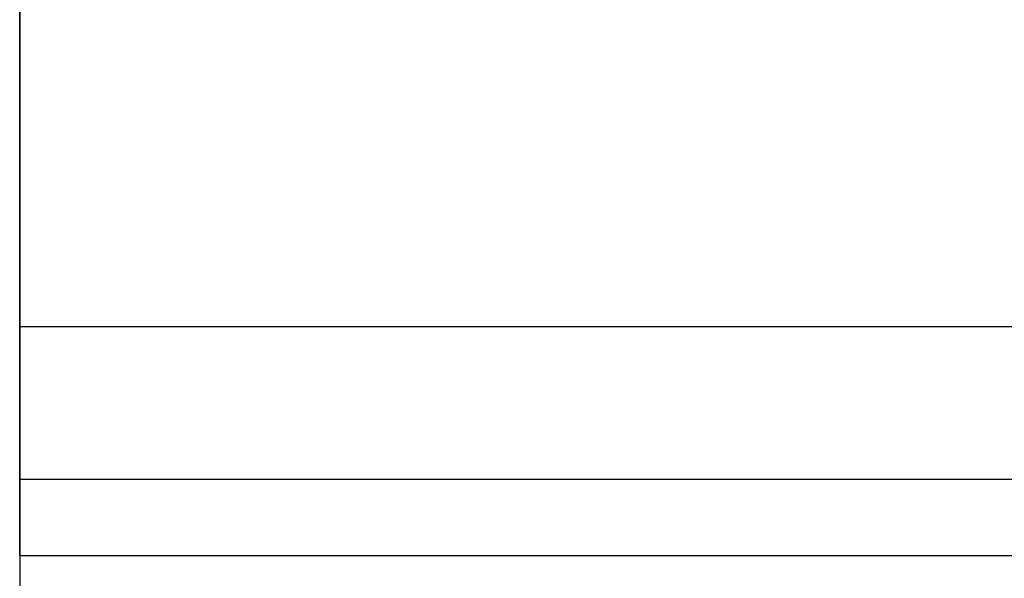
# Model space of a CAD drawing. Header units: millimetres. Extents: x 0 to 5490, y -1212 to 1798.
# Tile 5 of 14: x 0 to 1289, y -30 to 702. Entities that reach past the tile are written whole.
import ezdxf

# ---------------------------------------------------------------- set-up
doc = ezdxf.new("R2010")
doc.units = ezdxf.units.MM
doc.layers.add('TI-CONTEXT', color=8, linetype='Continuous')
doc.dimstyles.get("Standard").update_dxf_attribs({"dimtxt": 2.5, "dimasz": 2.5, "dimexe": 1.25, "dimexo": 0.625, "dimtad": 1, "dimtxsty": 'Standard', "dimcen": 2.5, "dimazin": 3, "dimtfac": 1, "dimtmove": 0, "dimatfit": 3, "dimarcsym": 0})

# ---------------------------------------------------------------- blocks, each defined once
blk = doc.blocks.new('_CLOSEDFILLED')
at = {"color": 0, "linetype": 'ByBlock'}
blk.add_solid([(-1, 0.164), (0, 0), (-1, -0.164)], dxfattribs=at)
blk = doc.blocks.new('*D0')
for p, q in [((0, 0), (0, -200)), ((4000, 0), (4000, -200)), ((16, -200), (1916, -200)), ((2084, -200), (3984, -200))]:
    blk.add_line(p, q)
at = {"layer": 'Defpoints'}
for p in [(0, 0), (4000, 0), (0, -200)]:
    blk.add_point(p, dxfattribs=at)
at = {"xscale": 16, "yscale": 16, "rotation": 180}
blk.add_blockref('_CLOSEDFILLED', (0, -200), dxfattribs=at)
at = {"xscale": 16, "yscale": 16}
blk.add_blockref('_CLOSEDFILLED', (4000, -200), dxfattribs=at)
at = {"insert": (2000, -200), "char_height": 28, "attachment_point": 5}
blk.add_mtext('4000 *', dxfattribs=at)

msp = doc.modelspace()

# ---------------------------------------------------------------- linework, layer by layer
at = {"layer": 'TI-CONTEXT'}
for points in [[(0, 300), (0, 800)], [(0, 800), (0, 300)], [(0, 100), (0, 300)], [(0, 300), (0, 100)], [(0, 300), (4000, 300)], [(0, 300), (4000, 300)], [(0, 100), (4000, 100)], [(0, 100), (0, 0)], [(0, 100), (4000, 100)], [(0, 0), (0, 100)], [(0, 0), (4000, 0)], [(0, 0), (4000, 0)]]:
    msp.add_lwpolyline(points, dxfattribs=at)

# ---------------------------------------------------------------- dimensions: what is measured, and where the dimension line sits
dim = msp.add_linear_dim(base=(0, -200), p1=(0, 0), p2=(4000, 0), text='<> *', dimstyle='Standard', override={"dimtxt": 28, "dimasz": 16, "dimgap": 10})
dim.commit()
dim.dimension.update_dxf_attribs({"geometry": '*D0', "text_midpoint": (2000, -200)})

doc.saveas('drawing.dxf')
